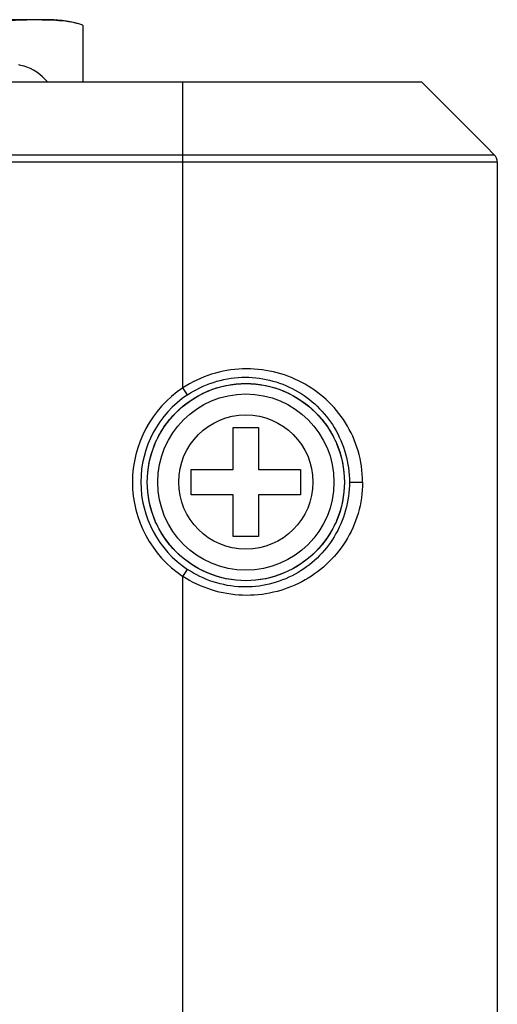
# Model space of a CAD drawing. Header units: millimetres. Extents: x 0 to 776, y 0 to 509.
# Tile 97 of 100: x 644 to 655, y 326 to 350. Entities that reach past the tile are written whole.
import ezdxf

# ---------------------------------------------------------------- set-up
doc = ezdxf.new("R2010")
doc.units = ezdxf.units.MM
doc.layers.add('SLD-0', color=179, linetype='Continuous')

msp = doc.modelspace()

# ---------------------------------------------------------------- linework, layer by layer
at = {"layer": 'SLD-0', "color": 7, "linetype": 'Continuous'}
for p, q in [((644.661, 349.73), (637.023, 349.73)), ((644.191, 349.723), (644.18, 349.723)), ((645.461, 349.6), (645.461, 348.239)), ((644.042, 348.628), (644.042, 348.621)), ((653.533, 348.239), (524.145, 348.239)), ((647.839, 346.336), (647.839, 348.239)), ((653.533, 348.239), (653.724, 348.049)), ((653.724, 348.049), (655.068, 346.706)), ((655.068, 346.706), (655.262, 346.513)), ((522.417, 346.513), (655.262, 346.513)), ((655.335, 346.336), (522.344, 346.336)), ((647.839, 340.956), (647.839, 346.336)), ((655.335, 346.336), (655.335, 286.039)), ((647.95, 340.79), (647.839, 340.956)), ((649.042, 339.01), (649.042, 340.01)), ((649.042, 340.01), (649.642, 340.01)), ((649.642, 340.01), (649.642, 339.01)), ((648.042, 338.41), (648.042, 339.01)), ((648.042, 339.01), (649.042, 339.01)), ((649.642, 339.01), (650.642, 339.01)), ((650.642, 339.01), (650.642, 338.41)), ((651.81, 338.71), (652.124, 338.71)), ((649.042, 338.41), (648.042, 338.41)), ((649.042, 337.41), (649.042, 338.41)), ((649.642, 338.41), (649.642, 337.41)), ((650.642, 338.41), (649.642, 338.41)), ((649.642, 337.41), (649.042, 337.41)), ((647.839, 336.463), (647.95, 336.63)), ((647.839, 286.307), (647.839, 336.463))]:
    msp.add_line(p, q, dxfattribs=at)
for radius in [2.35, 2.1, 1.6]:
    msp.add_circle((649.342, 338.71), radius, dxfattribs=at)
for centre, radius, start, end in [((644.661, 347.203), 2.527, 71.5402, 90), ((643.666, 347.451), 1.229, 72.2171, 77.8337), ((643.692, 347.48), 1.2, 39.2854, 73.0422), ((649.342, 338.71), 2.703, 123.7779, 236.2221), ((649.342, 338.71), 2.503, 123.7778, 236.2221)]:
    msp.add_arc(centre, radius, start, end, dxfattribs=at)
for points, knots in [([(644.18, 349.723), (644.105, 349.722), (643.955, 349.719), (643.805, 349.712), (643.73, 349.706)], [0, 0, 0, 0, 0.499776, 1, 1, 1, 1]), ([(644.66, 349.718), (644.582, 349.721), (644.425, 349.724), (644.269, 349.724), (644.191, 349.723)], [0, 0, 0, 0, 0.500038, 1, 1, 1, 1]), ([(645.461, 349.6), (645.395, 349.622), (645.231, 349.666), (644.962, 349.704), (644.761, 349.715), (644.66, 349.718)], [0, 0, 0, 0, 0.254079, 0.628352, 1, 1, 1, 1]), ([(652.124, 338.71), (652.124, 338.961), (652.053, 339.46), (651.746, 340.138), (651.279, 340.698), (650.687, 341.115), (650.002, 341.369), (649.26, 341.439), (648.513, 341.312), (648.051, 341.094), (647.839, 340.956)], [0, 0, 0, 0, 0.128225, 0.253002, 0.374604, 0.495493, 0.618025, 0.743349, 0.871104, 1, 1, 1, 1]), ([(647.95, 340.79), (648.328, 341.042), (649.228, 341.335), (650.571, 341.008), (651.563, 340.057), (651.81, 339.16), (651.81, 338.71)], [0, 0, 0, 0, 0.256573, 0.50344, 0.745832, 1, 1, 1, 1]), ([(646.992, 338.71), (646.998, 339.016), (647.082, 339.482), (647.376, 340.024), (647.766, 340.5), (648.42, 340.938), (649.342, 341.121), (650.264, 340.938), (650.917, 340.5), (651.308, 340.024), (651.601, 339.482), (651.685, 339.016), (651.692, 338.71)], [0, 0, 0, 0, 0.124902, 0.187643, 0.250391, 0.375193, 0.500019, 0.62485, 0.749647, 0.812384, 0.875118, 1, 1, 1, 1]), ([(651.692, 338.71), (651.685, 338.404), (651.601, 337.938), (651.308, 337.396), (650.917, 336.919), (650.264, 336.482), (649.342, 336.299), (648.419, 336.482), (647.766, 336.919), (647.376, 337.396), (647.082, 337.938), (646.998, 338.404), (646.992, 338.71)], [0, 0, 0, 0, 0.124902, 0.187643, 0.250391, 0.375193, 0.500019, 0.62485, 0.749647, 0.812384, 0.875118, 1, 1, 1, 1]), ([(652.124, 338.71), (652.124, 338.458), (652.053, 337.959), (651.746, 337.282), (651.279, 336.722), (650.687, 336.305), (650.002, 336.051), (649.26, 335.98), (648.513, 336.108), (648.051, 336.326), (647.839, 336.463)], [0, 0, 0, 0, 0.128226, 0.253002, 0.374603, 0.495493, 0.618025, 0.74335, 0.871108, 1, 1, 1, 1]), ([(651.81, 338.71), (651.81, 338.26), (651.562, 337.361), (650.568, 336.41), (649.225, 336.085), (648.327, 336.378), (647.95, 336.63)], [0, 0, 0, 0, 0.254552, 0.497189, 0.743919, 1, 1, 1, 1])]:
    msp.add_open_spline(points, degree=3, knots=knots, dxfattribs=at)
msp.add_open_spline([(655.335, 346.336), (655.335, 346.4), (655.307, 346.468), (655.262, 346.513)], degree=3, dxfattribs=at)

doc.saveas('drawing.dxf')
